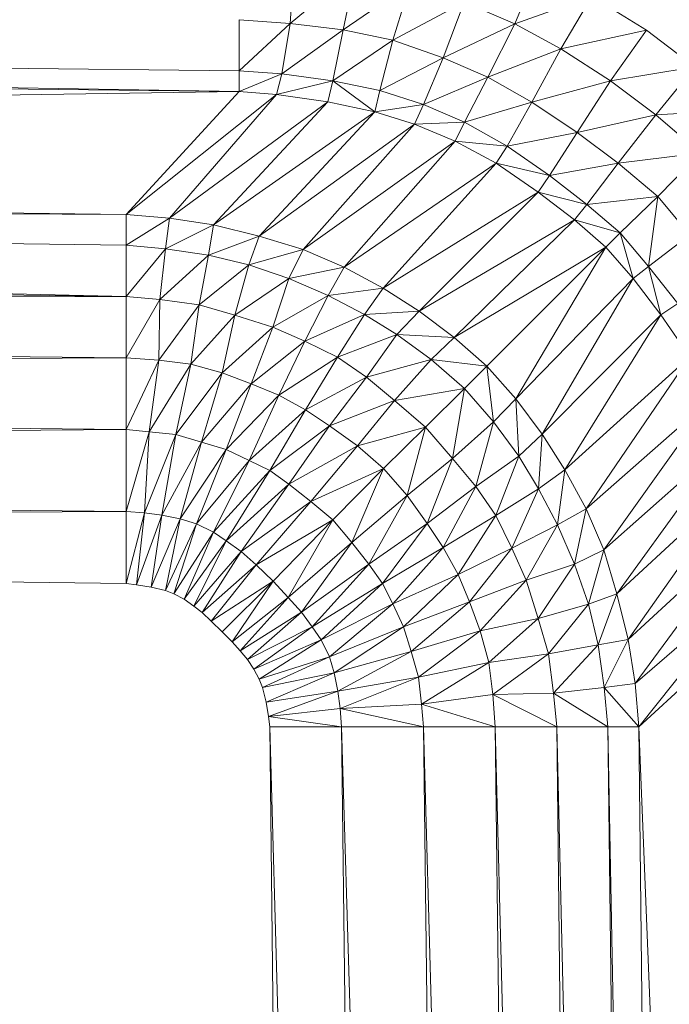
# Model space of a CAD drawing. Header units: metres. Extents: x 391.1 to 427.5, y 12.7 to 28.4.
# Tile 33 of 240: x 408.9935 to 409.0362, y 14.8494 to 14.9142. Entities that reach past the tile are written whole.
import ezdxf

# ---------------------------------------------------------------- set-up
doc = ezdxf.new("R2010")
doc.units = ezdxf.units.M
doc.layers.add('02_MOBILIARIO', color=7, linetype='Continuous', lineweight=18)

# ---------------------------------------------------------------- blocks, each defined once
blk = doc.blocks.new('Family - Plats de dutxa PS-1-153583-01_ENLLUMENAT_PS1')
at = {"layer": '02_MOBILIARIO', "color": 253, "true_color": 0xaaaaaa}
for p, q in [((0.707793, 0.733558), (0.708066, 0.737659)), ((0.708066, 0.737659), (0.707793, 0.733558)), ((0.712103, 0.737112), (0.707793, 0.733558)), ((0.707793, 0.733558), (0.712103, 0.737112)), ((0.711293, 0.733124), (0.712103, 0.737112)), ((0.712103, 0.737112), (0.711293, 0.733124)), ((0.724098, 0.737171), (0.722579, 0.733531)), ((0.722579, 0.733531), (0.724098, 0.737171)), ((0.715712, 0.73618), (0.711293, 0.733124)), ((0.711293, 0.733124), (0.715712, 0.73618)), ((0.714548, 0.732452), (0.715712, 0.73618)), ((0.715712, 0.73618), (0.714548, 0.732452)), ((0.727632, 0.735335), (0.722579, 0.733531)), ((0.722579, 0.733531), (0.727632, 0.735335)), ((0.725607, 0.731878), (0.727632, 0.735335)), ((0.727632, 0.735335), (0.725607, 0.731878)), ((0.731232, 0.733117), (0.727632, 0.735335)), ((0.727632, 0.735335), (0.731232, 0.733117)), ((0.719247, 0.734957), (0.714548, 0.732452)), ((0.714548, 0.732452), (0.719247, 0.734957)), ((0.717854, 0.73129), (0.719247, 0.734957)), ((0.719247, 0.734957), (0.717854, 0.73129)), ((0.719247, 0.734957), (0.722579, 0.733531)), ((0.722579, 0.733531), (0.719247, 0.734957)), ((0.409997, 0.7338), (0.704435, 0.729081)), ((0.704435, 0.729081), (0.409997, 0.7338)), ((0.409997, 0.7338), (0.704435, 0.730429)), ((0.704435, 0.730429), (0.409997, 0.7338)), ((0.704435, 0.7338), (0.704435, 0.730429)), ((0.704435, 0.730429), (0.704435, 0.7338)), ((0.704435, 0.7338), (0.707793, 0.733558)), ((0.707793, 0.733558), (0.704435, 0.7338)), ((0.707793, 0.733558), (0.704435, 0.730429)), ((0.704435, 0.730429), (0.707793, 0.733558)), ((0.707248, 0.730237), (0.707793, 0.733558)), ((0.707793, 0.733558), (0.707248, 0.730237)), ((0.707793, 0.733558), (0.711293, 0.733124)), ((0.711293, 0.733124), (0.707793, 0.733558)), ((0.722579, 0.733531), (0.717854, 0.73129)), ((0.717854, 0.73129), (0.722579, 0.733531)), ((0.722579, 0.733531), (0.72081, 0.730019)), ((0.72081, 0.730019), (0.722579, 0.733531)), ((0.722579, 0.733531), (0.725607, 0.731878)), ((0.725607, 0.731878), (0.722579, 0.733531)), ((0.711293, 0.733124), (0.707248, 0.730237)), ((0.707248, 0.730237), (0.711293, 0.733124)), ((0.710613, 0.729785), (0.711293, 0.733124)), ((0.711293, 0.733124), (0.710613, 0.729785)), ((0.711293, 0.733124), (0.714548, 0.732452)), ((0.714548, 0.732452), (0.711293, 0.733124)), ((0.731232, 0.733117), (0.725607, 0.731878)), ((0.725607, 0.731878), (0.731232, 0.733117)), ((0.728874, 0.729771), (0.731232, 0.733117)), ((0.731232, 0.733117), (0.728874, 0.729771)), ((0.734405, 0.730688), (0.731232, 0.733117)), ((0.731232, 0.733117), (0.734405, 0.730688)), ((0.409997, 0.732452), (0.704435, 0.729081)), ((0.704435, 0.729081), (0.409997, 0.732452)), ((0.714548, 0.732452), (0.710613, 0.729785)), ((0.710613, 0.729785), (0.714548, 0.732452)), ((0.713706, 0.72914), (0.714548, 0.732452)), ((0.714548, 0.732452), (0.713706, 0.72914)), ((0.714548, 0.732452), (0.717854, 0.73129)), ((0.717854, 0.73129), (0.714548, 0.732452)), ((0.717854, 0.73129), (0.713706, 0.72914)), ((0.713706, 0.72914), (0.717854, 0.73129)), ((0.716562, 0.728223), (0.717854, 0.73129)), ((0.717854, 0.73129), (0.716562, 0.728223)), ((0.717854, 0.73129), (0.72081, 0.730019)), ((0.72081, 0.730019), (0.717854, 0.73129)), ((0.725607, 0.731878), (0.72081, 0.730019)), ((0.72081, 0.730019), (0.725607, 0.731878)), ((0.725607, 0.731878), (0.7237, 0.728375)), ((0.7237, 0.728375), (0.725607, 0.731878)), ((0.728874, 0.729771), (0.725607, 0.731878)), ((0.725607, 0.731878), (0.728874, 0.729771)), ((0.734405, 0.730688), (0.728874, 0.729771)), ((0.728874, 0.729771), (0.734405, 0.730688)), ((0.731851, 0.72754), (0.734405, 0.730688)), ((0.734405, 0.730688), (0.731851, 0.72754)), ((0.704435, 0.729081), (0.704435, 0.730429)), ((0.707248, 0.730237), (0.704435, 0.730429)), ((0.704435, 0.729081), (0.704435, 0.730429)), ((0.704435, 0.730429), (0.707248, 0.730237)), ((0.707248, 0.730237), (0.704435, 0.729081)), ((0.704435, 0.729081), (0.707248, 0.730237)), ((0.706908, 0.728879), (0.707248, 0.730237)), ((0.707248, 0.730237), (0.706908, 0.728879)), ((0.710613, 0.729785), (0.707248, 0.730237)), ((0.707248, 0.730237), (0.710613, 0.729785)), ((0.72081, 0.730019), (0.716562, 0.728223)), ((0.716562, 0.728223), (0.72081, 0.730019)), ((0.719267, 0.727059), (0.72081, 0.730019)), ((0.72081, 0.730019), (0.719267, 0.727059)), ((0.72081, 0.730019), (0.7237, 0.728375)), ((0.7237, 0.728375), (0.72081, 0.730019)), ((0.710613, 0.729785), (0.706908, 0.728879)), ((0.706908, 0.728879), (0.710613, 0.729785)), ((0.710613, 0.729785), (0.710273, 0.728393)), ((0.710613, 0.729785), (0.710273, 0.728393)), ((0.713706, 0.72914), (0.710613, 0.729785)), ((0.713367, 0.727748), (0.710613, 0.729785)), ((0.710613, 0.729785), (0.713706, 0.72914)), ((0.710613, 0.729785), (0.713367, 0.727748)), ((0.728874, 0.729771), (0.7237, 0.728375)), ((0.7237, 0.728375), (0.728874, 0.729771)), ((0.726682, 0.726384), (0.728874, 0.729771)), ((0.728874, 0.729771), (0.726682, 0.726384)), ((0.728874, 0.729771), (0.731851, 0.72754)), ((0.731851, 0.72754), (0.728874, 0.729771)), ((0.704435, 0.729081), (0.409997, 0.724362)), ((0.409997, 0.724362), (0.704435, 0.729081)), ((0.704435, 0.729081), (0.697019, 0.720991)), ((0.697019, 0.720991), (0.704435, 0.729081)), ((0.706908, 0.728879), (0.697019, 0.720991)), ((0.697019, 0.720991), (0.706908, 0.728879)), ((0.699866, 0.720754), (0.706908, 0.728879)), ((0.706908, 0.728879), (0.699866, 0.720754)), ((0.704435, 0.729081), (0.706908, 0.728879)), ((0.706908, 0.728879), (0.704435, 0.729081)), ((0.706908, 0.728879), (0.710273, 0.728393)), ((0.710273, 0.728393), (0.706908, 0.728879)), ((0.713367, 0.727748), (0.713706, 0.72914)), ((0.713367, 0.727748), (0.713706, 0.72914)), ((0.716562, 0.728223), (0.713706, 0.72914)), ((0.713706, 0.72914), (0.716562, 0.728223)), ((0.710273, 0.728393), (0.699866, 0.720754)), ((0.699866, 0.720754), (0.710273, 0.728393)), ((0.702759, 0.720304), (0.710273, 0.728393)), ((0.710273, 0.728393), (0.702759, 0.720304)), ((0.710273, 0.728393), (0.713367, 0.727748)), ((0.713367, 0.727748), (0.710273, 0.728393)), ((0.716562, 0.728223), (0.713367, 0.727748)), ((0.713367, 0.727748), (0.716562, 0.728223)), ((0.715984, 0.726933), (0.716562, 0.728223)), ((0.716562, 0.728223), (0.715984, 0.726933)), ((0.719267, 0.727059), (0.716562, 0.728223)), ((0.716562, 0.728223), (0.719267, 0.727059)), ((0.7237, 0.728375), (0.719267, 0.727059)), ((0.719267, 0.727059), (0.7237, 0.728375)), ((0.722075, 0.725476), (0.7237, 0.728375)), ((0.7237, 0.728375), (0.722075, 0.725476)), ((0.7237, 0.728375), (0.726682, 0.726384)), ((0.726682, 0.726384), (0.7237, 0.728375)), ((0.713367, 0.727748), (0.702759, 0.720304)), ((0.702759, 0.720304), (0.713367, 0.727748)), ((0.705764, 0.719553), (0.713367, 0.727748)), ((0.713367, 0.727748), (0.705764, 0.719553)), ((0.713367, 0.727748), (0.715984, 0.726933)), ((0.715984, 0.726933), (0.713367, 0.727748)), ((0.731851, 0.72754), (0.726682, 0.726384)), ((0.726682, 0.726384), (0.731851, 0.72754)), ((0.729379, 0.724362), (0.731851, 0.72754)), ((0.731851, 0.72754), (0.729379, 0.724362)), ((0.737533, 0.727847), (0.731851, 0.72754)), ((0.731851, 0.72754), (0.737533, 0.727847)), ((0.731851, 0.72754), (0.734772, 0.725036)), ((0.734772, 0.725036), (0.731851, 0.72754)), ((0.715984, 0.726933), (0.705764, 0.719553)), ((0.705764, 0.719553), (0.715984, 0.726933)), ((0.708656, 0.71869), (0.715984, 0.726933)), ((0.715984, 0.726933), (0.708656, 0.71869)), ((0.719267, 0.727059), (0.715984, 0.726933)), ((0.715984, 0.726933), (0.719267, 0.727059)), ((0.715984, 0.726933), (0.71865, 0.725804)), ((0.71865, 0.725804), (0.715984, 0.726933)), ((0.71865, 0.725804), (0.719267, 0.727059)), ((0.719267, 0.727059), (0.71865, 0.725804)), ((0.719267, 0.727059), (0.722075, 0.725476)), ((0.722075, 0.725476), (0.719267, 0.727059)), ((0.726682, 0.726384), (0.722075, 0.725476)), ((0.722075, 0.725476), (0.726682, 0.726384)), ((0.724867, 0.723552), (0.726682, 0.726384)), ((0.726682, 0.726384), (0.724867, 0.723552)), ((0.726682, 0.726384), (0.729379, 0.724362)), ((0.729379, 0.724362), (0.726682, 0.726384)), ((0.71865, 0.725804), (0.708656, 0.71869)), ((0.708656, 0.71869), (0.71865, 0.725804)), ((0.711361, 0.717527), (0.71865, 0.725804)), ((0.71865, 0.725804), (0.711361, 0.717527)), ((0.71865, 0.725804), (0.721359, 0.724354)), ((0.722075, 0.725476), (0.71865, 0.725804)), ((0.721359, 0.724354), (0.71865, 0.725804)), ((0.71865, 0.725804), (0.722075, 0.725476)), ((0.721359, 0.724354), (0.722075, 0.725476)), ((0.722075, 0.725476), (0.721359, 0.724354)), ((0.722075, 0.725476), (0.724867, 0.723552)), ((0.724867, 0.723552), (0.722075, 0.725476)), ((0.734772, 0.725036), (0.729379, 0.724362)), ((0.729379, 0.724362), (0.734772, 0.725036)), ((0.734772, 0.725036), (0.731985, 0.722169)), ((0.731985, 0.722169), (0.734772, 0.725036)), ((0.409997, 0.724362), (0.697019, 0.720991)), ((0.697019, 0.720991), (0.409997, 0.724362)), ((0.721359, 0.724354), (0.711361, 0.717527)), ((0.711361, 0.717527), (0.721359, 0.724354)), ((0.713916, 0.716138), (0.721359, 0.724354)), ((0.721359, 0.724354), (0.713916, 0.716138)), ((0.721359, 0.724354), (0.724113, 0.72245)), ((0.724867, 0.723552), (0.721359, 0.724354)), ((0.724113, 0.72245), (0.721359, 0.724354)), ((0.721359, 0.724354), (0.724867, 0.723552)), ((0.729379, 0.724362), (0.724867, 0.723552)), ((0.724867, 0.723552), (0.729379, 0.724362)), ((0.729379, 0.724362), (0.727305, 0.721639)), ((0.727305, 0.721639), (0.729379, 0.724362)), ((0.731985, 0.722169), (0.729379, 0.724362)), ((0.729379, 0.724362), (0.731985, 0.722169)), ((0.724867, 0.723552), (0.724113, 0.72245)), ((0.724113, 0.72245), (0.724867, 0.723552)), ((0.727305, 0.721639), (0.724867, 0.723552)), ((0.724867, 0.723552), (0.727305, 0.721639)), ((0.409997, 0.722339), (0.697019, 0.715598)), ((0.697019, 0.715598), (0.409997, 0.722339)), ((0.409997, 0.722339), (0.697019, 0.718969)), ((0.697019, 0.720991), (0.409997, 0.722339)), ((0.697019, 0.718969), (0.409997, 0.722339)), ((0.409997, 0.722339), (0.697019, 0.720991)), ((0.724113, 0.72245), (0.713916, 0.716138)), ((0.713916, 0.716138), (0.724113, 0.72245)), ((0.716282, 0.714637), (0.724113, 0.72245)), ((0.724113, 0.72245), (0.716282, 0.714637)), ((0.724113, 0.72245), (0.726512, 0.720634)), ((0.727305, 0.721639), (0.724113, 0.72245)), ((0.726512, 0.720634), (0.724113, 0.72245)), ((0.724113, 0.72245), (0.727305, 0.721639)), ((0.726512, 0.720634), (0.727305, 0.721639)), ((0.727305, 0.721639), (0.726512, 0.720634)), ((0.731985, 0.722169), (0.727305, 0.721639)), ((0.727305, 0.721639), (0.731985, 0.722169)), ((0.729514, 0.719778), (0.727305, 0.721639)), ((0.727305, 0.721639), (0.729514, 0.719778)), ((0.729514, 0.719778), (0.731985, 0.722169)), ((0.731985, 0.722169), (0.729514, 0.719778)), ((0.731375, 0.717569), (0.731985, 0.722169)), ((0.731985, 0.722169), (0.731375, 0.717569)), ((0.734098, 0.719643), (0.731985, 0.722169)), ((0.731985, 0.722169), (0.734098, 0.719643)), ((0.697019, 0.720991), (0.697019, 0.718969)), ((0.699866, 0.720754), (0.697019, 0.720991)), ((0.697019, 0.718969), (0.697019, 0.720991)), ((0.697019, 0.720991), (0.699866, 0.720754)), ((0.699866, 0.720754), (0.697019, 0.718969)), ((0.697019, 0.718969), (0.699866, 0.720754)), ((0.699603, 0.718728), (0.699866, 0.720754)), ((0.699866, 0.720754), (0.699603, 0.718728)), ((0.702759, 0.720304), (0.699603, 0.718728)), ((0.699603, 0.718728), (0.702759, 0.720304)), ((0.702759, 0.720304), (0.699866, 0.720754)), ((0.699866, 0.720754), (0.702759, 0.720304)), ((0.702421, 0.718315), (0.702759, 0.720304)), ((0.702759, 0.720304), (0.702421, 0.718315)), ((0.705764, 0.719553), (0.702759, 0.720304)), ((0.702759, 0.720304), (0.705764, 0.719553)), ((0.726512, 0.720634), (0.716282, 0.714637)), ((0.716282, 0.714637), (0.726512, 0.720634)), ((0.718593, 0.712901), (0.726512, 0.720634)), ((0.726512, 0.720634), (0.718593, 0.712901)), ((0.726512, 0.720634), (0.72857, 0.718834)), ((0.729514, 0.719778), (0.726512, 0.720634)), ((0.72857, 0.718834), (0.726512, 0.720634)), ((0.726512, 0.720634), (0.729514, 0.719778)), ((0.72857, 0.718834), (0.729514, 0.719778)), ((0.729514, 0.719778), (0.72857, 0.718834)), ((0.731375, 0.717569), (0.729514, 0.719778)), ((0.73037, 0.716775), (0.729514, 0.719778)), ((0.729514, 0.719778), (0.731375, 0.717569)), ((0.729514, 0.719778), (0.73037, 0.716775)), ((0.731375, 0.717569), (0.734098, 0.719643)), ((0.734098, 0.719643), (0.731375, 0.717569)), ((0.409997, 0.718969), (0.697019, 0.715598)), ((0.697019, 0.715598), (0.409997, 0.718969)), ((0.697019, 0.715598), (0.697019, 0.718969)), ((0.699603, 0.718728), (0.697019, 0.718969)), ((0.697019, 0.715598), (0.697019, 0.718969)), ((0.697019, 0.718969), (0.699603, 0.718728)), ((0.705764, 0.719553), (0.702421, 0.718315)), ((0.702421, 0.718315), (0.705764, 0.719553)), ((0.705088, 0.717677), (0.705764, 0.719553)), ((0.705764, 0.719553), (0.705088, 0.717677)), ((0.708656, 0.71869), (0.705764, 0.719553)), ((0.705764, 0.719553), (0.708656, 0.71869)), ((0.699603, 0.718728), (0.697019, 0.715598)), ((0.697019, 0.715598), (0.699603, 0.718728)), ((0.699227, 0.715387), (0.699603, 0.718728)), ((0.699603, 0.718728), (0.699227, 0.715387)), ((0.702421, 0.718315), (0.699227, 0.715387)), ((0.699227, 0.715387), (0.702421, 0.718315)), ((0.702421, 0.718315), (0.699603, 0.718728)), ((0.699603, 0.718728), (0.702421, 0.718315)), ((0.70182, 0.71505), (0.702421, 0.718315)), ((0.702421, 0.718315), (0.70182, 0.71505)), ((0.705088, 0.717677), (0.702421, 0.718315)), ((0.702421, 0.718315), (0.705088, 0.717677)), ((0.708656, 0.71869), (0.705088, 0.717677)), ((0.705088, 0.717677), (0.708656, 0.71869)), ((0.707717, 0.716776), (0.708656, 0.71869)), ((0.708656, 0.71869), (0.707717, 0.716776)), ((0.711361, 0.717527), (0.708656, 0.71869)), ((0.708656, 0.71869), (0.711361, 0.717527)), ((0.72857, 0.718834), (0.718593, 0.712901)), ((0.718593, 0.712901), (0.72857, 0.718834)), ((0.720739, 0.711018), (0.72857, 0.718834)), ((0.72857, 0.718834), (0.720739, 0.711018)), ((0.722637, 0.708856), (0.72857, 0.718834)), ((0.72857, 0.718834), (0.722637, 0.708856)), ((0.72857, 0.718834), (0.73037, 0.716775)), ((0.73037, 0.716775), (0.72857, 0.718834)), ((0.705088, 0.717677), (0.70182, 0.71505)), ((0.70182, 0.71505), (0.705088, 0.717677)), ((0.705088, 0.717677), (0.704152, 0.71437)), ((0.704152, 0.71437), (0.705088, 0.717677)), ((0.707717, 0.716776), (0.705088, 0.717677)), ((0.705088, 0.717677), (0.707717, 0.716776)), ((0.711361, 0.717527), (0.707717, 0.716776)), ((0.707717, 0.716776), (0.711361, 0.717527)), ((0.710309, 0.71565), (0.711361, 0.717527)), ((0.711361, 0.717527), (0.710309, 0.71565)), ((0.713916, 0.716138), (0.711361, 0.717527)), ((0.711361, 0.717527), (0.713916, 0.716138)), ((0.731375, 0.717569), (0.73037, 0.716775)), ((0.73037, 0.716775), (0.731375, 0.717569)), ((0.733289, 0.715131), (0.731375, 0.717569)), ((0.732187, 0.714376), (0.731375, 0.717569)), ((0.731375, 0.717569), (0.733289, 0.715131)), ((0.731375, 0.717569), (0.732187, 0.714376)), ((0.707717, 0.716776), (0.704152, 0.71437)), ((0.704152, 0.71437), (0.707717, 0.716776)), ((0.706669, 0.713582), (0.707717, 0.716776)), ((0.707717, 0.716776), (0.706669, 0.713582)), ((0.710309, 0.71565), (0.707717, 0.716776)), ((0.707717, 0.716776), (0.710309, 0.71565)), ((0.73037, 0.716775), (0.722637, 0.708856)), ((0.722637, 0.708856), (0.73037, 0.716775)), ((0.724373, 0.706546), (0.73037, 0.716775)), ((0.73037, 0.716775), (0.724373, 0.706546)), ((0.73037, 0.716775), (0.732187, 0.714376)), ((0.732187, 0.714376), (0.73037, 0.716775)), ((0.713916, 0.716138), (0.710309, 0.71565)), ((0.710309, 0.71565), (0.713916, 0.716138)), ((0.71268, 0.714408), (0.713916, 0.716138)), ((0.713916, 0.716138), (0.71268, 0.714408)), ((0.716282, 0.714637), (0.713916, 0.716138)), ((0.713916, 0.716138), (0.716282, 0.714637)), ((0.697019, 0.715598), (0.409997, 0.714444)), ((0.409997, 0.714444), (0.697019, 0.715598)), ((0.697019, 0.715598), (0.697019, 0.711553)), ((0.699227, 0.715387), (0.697019, 0.715598)), ((0.697019, 0.711553), (0.697019, 0.715598)), ((0.697019, 0.715598), (0.699227, 0.715387)), ((0.699227, 0.715387), (0.697019, 0.711553)), ((0.697019, 0.711553), (0.699227, 0.715387)), ((0.699156, 0.711395), (0.699227, 0.715387)), ((0.699227, 0.715387), (0.699156, 0.711395)), ((0.70182, 0.71505), (0.699156, 0.711395)), ((0.699156, 0.711395), (0.70182, 0.71505)), ((0.70182, 0.71505), (0.699227, 0.715387)), ((0.699227, 0.715387), (0.70182, 0.71505)), ((0.70126, 0.711132), (0.70182, 0.71505)), ((0.70182, 0.71505), (0.70126, 0.711132)), ((0.70182, 0.71505), (0.704152, 0.71437)), ((0.704152, 0.71437), (0.70182, 0.71505)), ((0.710309, 0.71565), (0.706669, 0.713582)), ((0.706669, 0.713582), (0.710309, 0.71565)), ((0.708773, 0.712644), (0.710309, 0.71565)), ((0.710309, 0.71565), (0.708773, 0.712644)), ((0.71268, 0.714408), (0.710309, 0.71565)), ((0.710309, 0.71565), (0.71268, 0.714408)), ((0.732187, 0.714376), (0.733289, 0.715131)), ((0.733289, 0.715131), (0.732187, 0.714376)), ((0.409997, 0.714444), (0.697019, 0.711553)), ((0.697019, 0.711553), (0.409997, 0.714444)), ((0.71268, 0.714408), (0.708773, 0.712644)), ((0.708773, 0.712644), (0.71268, 0.714408)), ((0.710914, 0.711593), (0.71268, 0.714408)), ((0.71268, 0.714408), (0.710914, 0.711593)), ((0.716282, 0.714637), (0.71268, 0.714408)), ((0.71268, 0.714408), (0.716282, 0.714637)), ((0.714821, 0.713095), (0.71268, 0.714408)), ((0.71268, 0.714408), (0.714821, 0.713095)), ((0.714821, 0.713095), (0.716282, 0.714637)), ((0.716282, 0.714637), (0.714821, 0.713095)), ((0.718593, 0.712901), (0.716282, 0.714637)), ((0.716282, 0.714637), (0.718593, 0.712901)), ((0.704152, 0.71437), (0.70126, 0.711132)), ((0.70126, 0.711132), (0.704152, 0.71437)), ((0.703326, 0.710569), (0.704152, 0.71437)), ((0.704152, 0.71437), (0.703326, 0.710569)), ((0.704152, 0.71437), (0.706669, 0.713582)), ((0.706669, 0.713582), (0.704152, 0.71437)), ((0.732187, 0.714376), (0.724373, 0.706546)), ((0.724373, 0.706546), (0.732187, 0.714376)), ((0.725874, 0.704179), (0.732187, 0.714376)), ((0.732187, 0.714376), (0.725874, 0.704179)), ((0.732187, 0.714376), (0.734091, 0.711623)), ((0.734091, 0.711623), (0.732187, 0.714376)), ((0.706669, 0.713582), (0.703326, 0.710569)), ((0.703326, 0.710569), (0.706669, 0.713582)), ((0.706669, 0.713582), (0.705242, 0.709856)), ((0.705242, 0.709856), (0.706669, 0.713582)), ((0.708773, 0.712644), (0.706669, 0.713582)), ((0.706669, 0.713582), (0.708773, 0.712644)), ((0.708773, 0.712644), (0.705242, 0.709856)), ((0.705242, 0.709856), (0.708773, 0.712644)), ((0.707045, 0.709105), (0.708773, 0.712644)), ((0.708773, 0.712644), (0.707045, 0.709105)), ((0.710914, 0.711593), (0.708773, 0.712644)), ((0.708773, 0.712644), (0.710914, 0.711593)), ((0.714821, 0.713095), (0.710914, 0.711593)), ((0.710914, 0.711593), (0.714821, 0.713095)), ((0.71283, 0.71028), (0.714821, 0.713095)), ((0.714821, 0.713095), (0.71283, 0.71028)), ((0.718593, 0.712901), (0.714821, 0.713095)), ((0.717075, 0.711443), (0.714821, 0.713095)), ((0.714821, 0.713095), (0.718593, 0.712901)), ((0.714821, 0.713095), (0.717075, 0.711443)), ((0.717075, 0.711443), (0.718593, 0.712901)), ((0.718593, 0.712901), (0.717075, 0.711443)), ((0.720739, 0.711018), (0.718593, 0.712901)), ((0.718593, 0.712901), (0.720739, 0.711018)), ((0.697019, 0.711553), (0.409997, 0.710205)), ((0.409997, 0.710205), (0.697019, 0.711553)), ((0.697019, 0.711553), (0.697019, 0.706834)), ((0.697019, 0.706834), (0.697019, 0.711553)), ((0.697019, 0.711553), (0.699156, 0.711395)), ((0.699156, 0.711395), (0.697019, 0.711553)), ((0.699156, 0.711395), (0.697019, 0.706834)), ((0.697019, 0.706834), (0.699156, 0.711395)), ((0.698518, 0.706692), (0.699156, 0.711395)), ((0.699156, 0.711395), (0.698518, 0.706692)), ((0.699156, 0.711395), (0.70126, 0.711132)), ((0.70126, 0.711132), (0.699156, 0.711395)), ((0.710914, 0.711593), (0.707045, 0.709105)), ((0.707045, 0.709105), (0.710914, 0.711593)), ((0.70881, 0.70813), (0.710914, 0.711593)), ((0.710914, 0.711593), (0.70881, 0.70813)), ((0.71283, 0.71028), (0.710914, 0.711593)), ((0.710914, 0.711593), (0.71283, 0.71028)), ((0.717075, 0.711443), (0.71283, 0.71028)), ((0.71283, 0.71028), (0.717075, 0.711443)), ((0.714671, 0.708741), (0.717075, 0.711443)), ((0.717075, 0.711443), (0.714671, 0.708741)), ((0.720739, 0.711018), (0.717075, 0.711443)), ((0.719267, 0.70953), (0.717075, 0.711443)), ((0.717075, 0.711443), (0.720739, 0.711018)), ((0.717075, 0.711443), (0.719267, 0.70953)), ((0.734091, 0.711623), (0.725874, 0.704179)), ((0.725874, 0.704179), (0.734091, 0.711623)), ((0.727263, 0.701625), (0.734091, 0.711623)), ((0.734091, 0.711623), (0.727263, 0.701625)), ((0.70126, 0.711132), (0.698518, 0.706692)), ((0.698518, 0.706692), (0.70126, 0.711132)), ((0.700283, 0.706505), (0.70126, 0.711132)), ((0.70126, 0.711132), (0.700283, 0.706505)), ((0.703326, 0.710569), (0.700283, 0.706505)), ((0.700283, 0.706505), (0.703326, 0.710569)), ((0.70126, 0.711132), (0.703326, 0.710569)), ((0.703326, 0.710569), (0.70126, 0.711132)), ((0.701974, 0.706017), (0.703326, 0.710569)), ((0.703326, 0.710569), (0.701974, 0.706017)), ((0.703326, 0.710569), (0.705242, 0.709856)), ((0.705242, 0.709856), (0.703326, 0.710569)), ((0.719267, 0.70953), (0.720739, 0.711018)), ((0.720739, 0.711018), (0.719267, 0.70953)), ((0.722637, 0.708856), (0.720739, 0.711018)), ((0.72118, 0.707339), (0.720739, 0.711018)), ((0.720739, 0.711018), (0.722637, 0.708856)), ((0.720739, 0.711018), (0.72118, 0.707339)), ((0.409997, 0.710205), (0.697019, 0.706834)), ((0.697019, 0.706834), (0.409997, 0.710205)), ((0.71283, 0.71028), (0.70881, 0.70813)), ((0.70881, 0.70813), (0.71283, 0.71028)), ((0.710388, 0.707079), (0.71283, 0.71028)), ((0.71283, 0.71028), (0.710388, 0.707079)), ((0.714671, 0.708741), (0.71283, 0.71028)), ((0.71283, 0.71028), (0.714671, 0.708741)), ((0.705242, 0.709856), (0.701974, 0.706017)), ((0.701974, 0.706017), (0.705242, 0.709856)), ((0.703589, 0.705529), (0.705242, 0.709856)), ((0.705242, 0.709856), (0.703589, 0.705529)), ((0.705242, 0.709856), (0.707045, 0.709105)), ((0.707045, 0.709105), (0.705242, 0.709856)), ((0.719267, 0.70953), (0.714671, 0.708741)), ((0.714671, 0.708741), (0.719267, 0.70953)), ((0.716697, 0.707003), (0.719267, 0.70953)), ((0.719267, 0.70953), (0.716697, 0.707003)), ((0.718477, 0.704934), (0.719267, 0.70953)), ((0.719267, 0.70953), (0.718477, 0.704934)), ((0.72118, 0.707339), (0.719267, 0.70953)), ((0.719267, 0.70953), (0.72118, 0.707339)), ((0.707045, 0.709105), (0.703589, 0.705529)), ((0.703589, 0.705529), (0.707045, 0.709105)), ((0.705109, 0.704811), (0.707045, 0.709105)), ((0.707045, 0.709105), (0.705109, 0.704811)), ((0.707045, 0.709105), (0.70881, 0.70813)), ((0.70881, 0.70813), (0.707045, 0.709105)), ((0.714671, 0.708741), (0.710388, 0.707079)), ((0.710388, 0.707079), (0.714671, 0.708741)), ((0.714671, 0.708741), (0.712229, 0.705765)), ((0.712229, 0.705765), (0.714671, 0.708741)), ((0.716697, 0.707003), (0.714671, 0.708741)), ((0.714671, 0.708741), (0.716697, 0.707003)), ((0.722637, 0.708856), (0.72118, 0.707339)), ((0.72118, 0.707339), (0.722637, 0.708856)), ((0.724373, 0.706546), (0.722637, 0.708856)), ((0.722831, 0.705085), (0.722637, 0.708856)), ((0.722637, 0.708856), (0.724373, 0.706546)), ((0.722637, 0.708856), (0.722831, 0.705085)), ((0.73554, 0.708914), (0.727263, 0.701625)), ((0.727263, 0.701625), (0.73554, 0.708914)), ((0.728426, 0.69892), (0.73554, 0.708914)), ((0.73554, 0.708914), (0.728426, 0.69892)), ((0.70881, 0.70813), (0.705109, 0.704811)), ((0.705109, 0.704811), (0.70881, 0.70813)), ((0.706458, 0.704137), (0.70881, 0.70813)), ((0.70881, 0.70813), (0.706458, 0.704137)), ((0.70881, 0.70813), (0.710388, 0.707079)), ((0.710388, 0.707079), (0.70881, 0.70813)), ((0.72118, 0.707339), (0.718477, 0.704934)), ((0.718477, 0.704934), (0.72118, 0.707339)), ((0.720016, 0.703094), (0.72118, 0.707339)), ((0.72118, 0.707339), (0.720016, 0.703094)), ((0.722831, 0.705085), (0.72118, 0.707339)), ((0.72118, 0.707339), (0.722831, 0.705085)), ((0.697019, 0.706834), (0.409997, 0.704811)), ((0.409997, 0.704811), (0.697019, 0.706834)), ((0.697019, 0.706834), (0.697019, 0.701441)), ((0.698518, 0.706692), (0.697019, 0.706834)), ((0.697019, 0.701441), (0.697019, 0.706834)), ((0.697019, 0.706834), (0.698518, 0.706692)), ((0.698518, 0.706692), (0.697019, 0.701441)), ((0.697019, 0.701441), (0.698518, 0.706692)), ((0.698217, 0.701357), (0.698518, 0.706692)), ((0.698518, 0.706692), (0.698217, 0.701357)), ((0.700283, 0.706505), (0.698518, 0.706692)), ((0.698518, 0.706692), (0.700283, 0.706505)), ((0.710388, 0.707079), (0.706458, 0.704137)), ((0.706458, 0.704137), (0.710388, 0.707079)), ((0.707721, 0.70324), (0.710388, 0.707079)), ((0.710388, 0.707079), (0.707721, 0.70324)), ((0.710388, 0.707079), (0.712229, 0.705765)), ((0.712229, 0.705765), (0.710388, 0.707079)), ((0.716697, 0.707003), (0.712229, 0.705765)), ((0.712229, 0.705765), (0.716697, 0.707003)), ((0.713941, 0.704275), (0.716697, 0.707003)), ((0.716697, 0.707003), (0.713941, 0.704275)), ((0.715502, 0.702493), (0.716697, 0.707003)), ((0.716697, 0.707003), (0.715502, 0.702493)), ((0.718477, 0.704934), (0.716697, 0.707003)), ((0.716697, 0.707003), (0.718477, 0.704934)), ((0.700283, 0.706505), (0.698217, 0.701357)), ((0.698217, 0.701357), (0.700283, 0.706505)), ((0.699367, 0.701205), (0.700283, 0.706505)), ((0.700283, 0.706505), (0.699367, 0.701205)), ((0.701974, 0.706017), (0.699367, 0.701205)), ((0.699367, 0.701205), (0.701974, 0.706017)), ((0.701974, 0.706017), (0.700283, 0.706505)), ((0.700283, 0.706505), (0.701974, 0.706017)), ((0.700561, 0.700966), (0.701974, 0.706017)), ((0.701974, 0.706017), (0.700561, 0.700966)), ((0.703589, 0.705529), (0.701974, 0.706017)), ((0.701974, 0.706017), (0.703589, 0.705529)), ((0.724373, 0.706546), (0.722831, 0.705085)), ((0.722831, 0.705085), (0.724373, 0.706546)), ((0.724144, 0.702943), (0.724373, 0.706546)), ((0.724373, 0.706546), (0.724144, 0.702943)), ((0.725874, 0.704179), (0.724373, 0.706546)), ((0.724373, 0.706546), (0.725874, 0.704179)), ((0.736669, 0.706248), (0.728426, 0.69892)), ((0.728426, 0.69892), (0.736669, 0.706248)), ((0.729289, 0.696028), (0.736669, 0.706248)), ((0.736669, 0.706248), (0.729289, 0.696028)), ((0.703589, 0.705529), (0.700561, 0.700966)), ((0.700561, 0.700966), (0.703589, 0.705529)), ((0.701635, 0.700646), (0.703589, 0.705529)), ((0.703589, 0.705529), (0.701635, 0.700646)), ((0.705109, 0.704811), (0.703589, 0.705529)), ((0.703589, 0.705529), (0.705109, 0.704811)), ((0.712229, 0.705765), (0.707721, 0.70324)), ((0.707721, 0.70324), (0.712229, 0.705765)), ((0.709154, 0.702115), (0.712229, 0.705765)), ((0.712229, 0.705765), (0.709154, 0.702115)), ((0.712229, 0.705765), (0.713941, 0.704275)), ((0.713941, 0.704275), (0.712229, 0.705765)), ((0.409997, 0.704811), (0.697019, 0.701441)), ((0.697019, 0.701441), (0.409997, 0.704811)), ((0.705109, 0.704811), (0.701635, 0.700646)), ((0.701635, 0.700646), (0.705109, 0.704811)), ((0.702753, 0.700099), (0.705109, 0.704811)), ((0.705109, 0.704811), (0.702753, 0.700099)), ((0.706458, 0.704137), (0.705109, 0.704811)), ((0.705109, 0.704811), (0.706458, 0.704137)), ((0.715502, 0.702493), (0.718477, 0.704934)), ((0.718477, 0.704934), (0.715502, 0.702493)), ((0.716815, 0.700652), (0.718477, 0.704934)), ((0.718477, 0.704934), (0.716815, 0.700652)), ((0.720016, 0.703094), (0.718477, 0.704934)), ((0.718477, 0.704934), (0.720016, 0.703094)), ((0.722831, 0.705085), (0.720016, 0.703094)), ((0.720016, 0.703094), (0.722831, 0.705085)), ((0.72133, 0.701178), (0.722831, 0.705085)), ((0.722831, 0.705085), (0.72133, 0.701178)), ((0.724144, 0.702943), (0.722831, 0.705085)), ((0.722831, 0.705085), (0.724144, 0.702943)), ((0.706458, 0.704137), (0.702753, 0.700099)), ((0.702753, 0.700099), (0.706458, 0.704137)), ((0.703589, 0.699521), (0.706458, 0.704137)), ((0.706458, 0.704137), (0.703589, 0.699521)), ((0.707721, 0.70324), (0.706458, 0.704137)), ((0.706458, 0.704137), (0.707721, 0.70324)), ((0.713941, 0.704275), (0.709154, 0.702115)), ((0.709154, 0.702115), (0.713941, 0.704275)), ((0.710604, 0.700904), (0.713941, 0.704275)), ((0.713941, 0.704275), (0.710604, 0.700904)), ((0.711851, 0.699418), (0.713941, 0.704275)), ((0.713941, 0.704275), (0.711851, 0.699418)), ((0.713941, 0.704275), (0.715502, 0.702493)), ((0.715502, 0.702493), (0.713941, 0.704275)), ((0.725874, 0.704179), (0.724144, 0.702943)), ((0.724144, 0.702943), (0.725874, 0.704179)), ((0.725386, 0.700573), (0.725874, 0.704179)), ((0.725874, 0.704179), (0.725386, 0.700573)), ((0.727263, 0.701625), (0.725874, 0.704179)), ((0.725874, 0.704179), (0.727263, 0.701625)), ((0.737484, 0.70363), (0.729289, 0.696028)), ((0.729289, 0.696028), (0.737484, 0.70363)), ((0.73004, 0.693022), (0.737484, 0.70363)), ((0.737484, 0.70363), (0.73004, 0.693022)), ((0.707721, 0.70324), (0.703589, 0.699521)), ((0.703589, 0.699521), (0.707721, 0.70324)), ((0.707721, 0.70324), (0.704566, 0.698808)), ((0.704566, 0.698808), (0.707721, 0.70324)), ((0.709154, 0.702115), (0.707721, 0.70324)), ((0.707721, 0.70324), (0.709154, 0.702115)), ((0.720016, 0.703094), (0.716815, 0.700652)), ((0.716815, 0.700652), (0.720016, 0.703094)), ((0.717866, 0.699074), (0.720016, 0.703094)), ((0.720016, 0.703094), (0.717866, 0.699074)), ((0.72133, 0.701178), (0.720016, 0.703094)), ((0.720016, 0.703094), (0.72133, 0.701178)), ((0.724144, 0.702943), (0.72133, 0.701178)), ((0.72133, 0.701178), (0.724144, 0.702943)), ((0.72238, 0.699037), (0.724144, 0.702943)), ((0.724144, 0.702943), (0.72238, 0.699037)), ((0.725386, 0.700573), (0.724144, 0.702943)), ((0.724144, 0.702943), (0.725386, 0.700573)), ((0.709154, 0.702115), (0.704566, 0.698808)), ((0.704566, 0.698808), (0.709154, 0.702115)), ((0.705572, 0.697934), (0.709154, 0.702115)), ((0.709154, 0.702115), (0.705572, 0.697934)), ((0.710604, 0.700904), (0.709154, 0.702115)), ((0.709154, 0.702115), (0.710604, 0.700904)), ((0.715502, 0.702493), (0.711851, 0.699418)), ((0.711851, 0.699418), (0.715502, 0.702493)), ((0.712976, 0.697985), (0.715502, 0.702493)), ((0.715502, 0.702493), (0.712976, 0.697985)), ((0.715502, 0.702493), (0.716815, 0.700652)), ((0.716815, 0.700652), (0.715502, 0.702493)), ((0.727263, 0.701625), (0.725386, 0.700573)), ((0.725386, 0.700573), (0.727263, 0.701625)), ((0.726512, 0.697981), (0.727263, 0.701625)), ((0.727263, 0.701625), (0.726512, 0.697981)), ((0.728426, 0.69892), (0.727263, 0.701625)), ((0.727263, 0.701625), (0.728426, 0.69892)), ((0.697019, 0.701441), (0.409997, 0.700092)), ((0.409997, 0.700092), (0.697019, 0.701441)), ((0.697019, 0.701441), (0.697019, 0.696721)), ((0.698217, 0.701357), (0.697019, 0.701441)), ((0.697019, 0.696721), (0.697019, 0.701441)), ((0.697019, 0.701441), (0.698217, 0.701357)), ((0.698217, 0.701357), (0.697019, 0.696721)), ((0.697019, 0.696721), (0.698217, 0.701357)), ((0.697697, 0.696631), (0.698217, 0.701357)), ((0.698217, 0.701357), (0.697697, 0.696631)), ((0.699367, 0.701205), (0.697697, 0.696631)), ((0.697697, 0.696631), (0.699367, 0.701205)), ((0.699367, 0.701205), (0.698217, 0.701357)), ((0.698217, 0.701357), (0.699367, 0.701205)), ((0.698651, 0.696479), (0.699367, 0.701205)), ((0.699367, 0.701205), (0.698651, 0.696479)), ((0.700561, 0.700966), (0.698651, 0.696479)), ((0.698651, 0.696479), (0.700561, 0.700966)), ((0.700561, 0.700966), (0.699367, 0.701205)), ((0.699367, 0.701205), (0.700561, 0.700966)), ((0.699606, 0.696241), (0.700561, 0.700966)), ((0.700561, 0.700966), (0.699606, 0.696241)), ((0.701635, 0.700646), (0.700561, 0.700966)), ((0.700561, 0.700966), (0.701635, 0.700646)), ((0.710604, 0.700904), (0.705572, 0.697934)), ((0.705572, 0.697934), (0.710604, 0.700904)), ((0.710604, 0.700904), (0.706672, 0.696868)), ((0.706672, 0.696868), (0.710604, 0.700904)), ((0.707666, 0.695784), (0.710604, 0.700904)), ((0.710604, 0.700904), (0.707666, 0.695784)), ((0.711851, 0.699418), (0.710604, 0.700904)), ((0.710604, 0.700904), (0.711851, 0.699418)), ((0.72133, 0.701178), (0.717866, 0.699074)), ((0.717866, 0.699074), (0.72133, 0.701178)), ((0.718842, 0.697309), (0.72133, 0.701178)), ((0.72133, 0.701178), (0.718842, 0.697309)), ((0.72238, 0.699037), (0.72133, 0.701178)), ((0.72133, 0.701178), (0.72238, 0.699037)), ((0.701635, 0.700646), (0.699606, 0.696241)), ((0.699606, 0.696241), (0.701635, 0.700646)), ((0.700149, 0.696024), (0.701635, 0.700646)), ((0.701635, 0.700646), (0.700149, 0.696024)), ((0.702753, 0.700099), (0.701635, 0.700646)), ((0.701635, 0.700646), (0.702753, 0.700099)), ((0.716815, 0.700652), (0.712976, 0.697985)), ((0.712976, 0.697985), (0.716815, 0.700652)), ((0.713873, 0.696721), (0.716815, 0.700652)), ((0.716815, 0.700652), (0.713873, 0.696721)), ((0.716815, 0.700652), (0.717866, 0.699074)), ((0.717866, 0.699074), (0.716815, 0.700652)), ((0.725386, 0.700573), (0.72238, 0.699037)), ((0.72238, 0.699037), (0.725386, 0.700573)), ((0.723319, 0.696933), (0.725386, 0.700573)), ((0.725386, 0.700573), (0.723319, 0.696933)), ((0.726512, 0.697981), (0.725386, 0.700573)), ((0.725386, 0.700573), (0.726512, 0.697981)), ((0.738129, 0.700537), (0.73004, 0.693022)), ((0.73004, 0.693022), (0.738129, 0.700537)), ((0.73049, 0.69013), (0.738129, 0.700537)), ((0.738129, 0.700537), (0.73049, 0.69013)), ((0.697019, 0.696721), (0.409997, 0.700092)), ((0.697019, 0.696721), (0.409997, 0.700092)), ((0.702753, 0.700099), (0.700149, 0.696024)), ((0.700149, 0.696024), (0.702753, 0.700099)), ((0.700821, 0.695677), (0.702753, 0.700099)), ((0.702753, 0.700099), (0.700821, 0.695677)), ((0.703589, 0.699521), (0.700821, 0.695677)), ((0.700821, 0.695677), (0.703589, 0.699521)), ((0.701473, 0.69522), (0.703589, 0.699521)), ((0.703589, 0.699521), (0.701473, 0.69522)), ((0.703589, 0.699521), (0.702753, 0.700099)), ((0.702753, 0.700099), (0.703589, 0.699521)), ((0.703589, 0.699521), (0.704566, 0.698808)), ((0.704566, 0.698808), (0.703589, 0.699521)), ((0.711851, 0.699418), (0.707666, 0.695784)), ((0.707666, 0.695784), (0.711851, 0.699418)), ((0.708544, 0.694829), (0.711851, 0.699418)), ((0.711851, 0.699418), (0.708544, 0.694829)), ((0.712976, 0.697985), (0.711851, 0.699418)), ((0.711851, 0.699418), (0.712976, 0.697985)), ((0.717866, 0.699074), (0.713873, 0.696721)), ((0.713873, 0.696721), (0.717866, 0.699074)), ((0.714548, 0.695373), (0.717866, 0.699074)), ((0.717866, 0.699074), (0.714548, 0.695373)), ((0.717866, 0.699074), (0.718842, 0.697309)), ((0.718842, 0.697309), (0.717866, 0.699074)), ((0.72238, 0.699037), (0.718842, 0.697309)), ((0.718842, 0.697309), (0.72238, 0.699037)), ((0.719592, 0.695505), (0.72238, 0.699037)), ((0.72238, 0.699037), (0.719592, 0.695505)), ((0.723319, 0.696933), (0.72238, 0.699037)), ((0.72238, 0.699037), (0.723319, 0.696933)), ((0.728426, 0.69892), (0.726512, 0.697981)), ((0.726512, 0.697981), (0.728426, 0.69892)), ((0.727413, 0.695351), (0.728426, 0.69892)), ((0.728426, 0.69892), (0.727413, 0.695351)), ((0.729289, 0.696028), (0.728426, 0.69892)), ((0.728426, 0.69892), (0.729289, 0.696028)), ((0.704566, 0.698808), (0.701473, 0.69522)), ((0.701473, 0.69522), (0.704566, 0.698808)), ((0.702012, 0.694799), (0.704566, 0.698808)), ((0.704566, 0.698808), (0.702012, 0.694799)), ((0.704566, 0.698808), (0.705572, 0.697934)), ((0.705572, 0.697934), (0.704566, 0.698808)), ((0.705572, 0.697934), (0.702012, 0.694799)), ((0.702012, 0.694799), (0.705572, 0.697934)), ((0.702597, 0.694244), (0.705572, 0.697934)), ((0.705572, 0.697934), (0.702597, 0.694244)), ((0.705572, 0.697934), (0.706672, 0.696868)), ((0.706672, 0.696868), (0.705572, 0.697934)), ((0.708544, 0.694829), (0.712976, 0.697985)), ((0.712976, 0.697985), (0.708544, 0.694829)), ((0.709257, 0.693853), (0.712976, 0.697985)), ((0.712976, 0.697985), (0.709257, 0.693853)), ((0.713873, 0.696721), (0.712976, 0.697985)), ((0.712976, 0.697985), (0.713873, 0.696721)), ((0.726512, 0.697981), (0.723319, 0.696933)), ((0.723319, 0.696933), (0.726512, 0.697981)), ((0.724107, 0.694416), (0.726512, 0.697981)), ((0.726512, 0.697981), (0.724107, 0.694416)), ((0.727413, 0.695351), (0.726512, 0.697981)), ((0.726512, 0.697981), (0.727413, 0.695351)), ((0.718842, 0.697309), (0.714548, 0.695373)), ((0.714548, 0.695373), (0.718842, 0.697309)), ((0.715265, 0.693853), (0.718842, 0.697309)), ((0.718842, 0.697309), (0.715265, 0.693853)), ((0.718842, 0.697309), (0.719592, 0.695505)), ((0.719592, 0.695505), (0.718842, 0.697309)), ((0.719592, 0.695505), (0.723319, 0.696933)), ((0.723319, 0.696933), (0.719592, 0.695505)), ((0.720305, 0.69359), (0.723319, 0.696933)), ((0.723319, 0.696933), (0.720305, 0.69359)), ((0.723319, 0.696933), (0.724107, 0.694416)), ((0.724107, 0.694416), (0.723319, 0.696933)), ((0.738615, 0.697171), (0.73049, 0.69013)), ((0.73049, 0.69013), (0.738615, 0.697171)), ((0.730727, 0.687283), (0.738615, 0.697171)), ((0.738615, 0.697171), (0.730727, 0.687283)), ((0.697697, 0.696631), (0.697019, 0.696721)), ((0.697697, 0.696631), (0.697019, 0.696721)), ((0.698651, 0.696479), (0.697697, 0.696631)), ((0.698651, 0.696479), (0.697697, 0.696631)), ((0.699606, 0.696241), (0.698651, 0.696479)), ((0.699606, 0.696241), (0.698651, 0.696479)), ((0.706672, 0.696868), (0.702597, 0.694244)), ((0.702597, 0.694244), (0.706672, 0.696868)), ((0.703332, 0.693539), (0.706672, 0.696868)), ((0.706672, 0.696868), (0.703332, 0.693539)), ((0.703977, 0.692878), (0.706672, 0.696868)), ((0.706672, 0.696868), (0.703977, 0.692878)), ((0.706672, 0.696868), (0.707666, 0.695784)), ((0.707666, 0.695784), (0.706672, 0.696868)), ((0.713873, 0.696721), (0.709257, 0.693853)), ((0.709257, 0.693853), (0.713873, 0.696721)), ((0.709835, 0.693016), (0.713873, 0.696721)), ((0.713873, 0.696721), (0.709835, 0.693016)), ((0.714548, 0.695373), (0.713873, 0.696721)), ((0.713873, 0.696721), (0.714548, 0.695373)), ((0.700149, 0.696024), (0.699606, 0.696241)), ((0.700149, 0.696024), (0.699606, 0.696241)), ((0.700821, 0.695677), (0.700149, 0.696024)), ((0.700821, 0.695677), (0.700149, 0.696024)), ((0.701473, 0.69522), (0.700821, 0.695677)), ((0.701473, 0.69522), (0.700821, 0.695677)), ((0.707666, 0.695784), (0.703977, 0.692878)), ((0.703977, 0.692878), (0.707666, 0.695784)), ((0.704517, 0.692278), (0.707666, 0.695784)), ((0.707666, 0.695784), (0.704517, 0.692278)), ((0.707666, 0.695784), (0.708544, 0.694829)), ((0.708544, 0.694829), (0.707666, 0.695784)), ((0.729289, 0.696028), (0.727413, 0.695351)), ((0.727413, 0.695351), (0.729289, 0.696028)), ((0.728051, 0.692684), (0.729289, 0.696028)), ((0.729289, 0.696028), (0.728051, 0.692684)), ((0.73004, 0.693022), (0.729289, 0.696028)), ((0.729289, 0.696028), (0.73004, 0.693022)), ((0.702012, 0.694799), (0.701473, 0.69522)), ((0.702012, 0.694799), (0.701473, 0.69522)), ((0.714548, 0.695373), (0.709835, 0.693016)), ((0.709835, 0.693016), (0.714548, 0.695373)), ((0.710383, 0.691899), (0.714548, 0.695373)), ((0.714548, 0.695373), (0.710383, 0.691899)), ((0.715265, 0.693853), (0.714548, 0.695373)), ((0.714548, 0.695373), (0.715265, 0.693853)), ((0.719592, 0.695505), (0.715265, 0.693853)), ((0.715265, 0.693853), (0.719592, 0.695505)), ((0.715753, 0.692237), (0.719592, 0.695505)), ((0.719592, 0.695505), (0.715753, 0.692237)), ((0.719592, 0.695505), (0.720305, 0.69359)), ((0.720305, 0.69359), (0.719592, 0.695505)), ((0.724107, 0.694416), (0.727413, 0.695351)), ((0.727413, 0.695351), (0.724107, 0.694416)), ((0.724786, 0.692083), (0.727413, 0.695351)), ((0.727413, 0.695351), (0.724786, 0.692083)), ((0.728051, 0.692684), (0.727413, 0.695351)), ((0.727413, 0.695351), (0.728051, 0.692684)), ((0.702597, 0.694244), (0.702012, 0.694799)), ((0.702597, 0.694244), (0.702012, 0.694799)), ((0.708544, 0.694829), (0.704517, 0.692278)), ((0.704517, 0.692278), (0.708544, 0.694829)), ((0.704996, 0.691722), (0.708544, 0.694829)), ((0.708544, 0.694829), (0.704996, 0.691722)), ((0.708544, 0.694829), (0.709257, 0.693853)), ((0.709257, 0.693853), (0.708544, 0.694829)), ((0.724107, 0.694416), (0.720305, 0.69359)), ((0.720305, 0.69359), (0.724107, 0.694416)), ((0.720868, 0.691524), (0.724107, 0.694416)), ((0.724107, 0.694416), (0.720868, 0.691524)), ((0.724107, 0.694416), (0.724786, 0.692083)), ((0.724786, 0.692083), (0.724107, 0.694416)), ((0.738817, 0.694699), (0.730727, 0.687283)), ((0.738817, 0.694699), (0.730727, 0.687283)), ((0.703332, 0.693539), (0.702597, 0.694244)), ((0.703332, 0.693539), (0.702597, 0.694244)), ((0.709257, 0.693853), (0.704996, 0.691722)), ((0.704996, 0.691722), (0.709257, 0.693853)), ((0.705413, 0.691085), (0.709257, 0.693853)), ((0.709257, 0.693853), (0.705413, 0.691085)), ((0.709835, 0.693016), (0.709257, 0.693853)), ((0.709257, 0.693853), (0.709835, 0.693016)), ((0.715265, 0.693853), (0.710383, 0.691899)), ((0.710383, 0.691899), (0.715265, 0.693853)), ((0.710703, 0.690825), (0.715265, 0.693853)), ((0.715265, 0.693853), (0.710703, 0.690825)), ((0.715753, 0.692237), (0.715265, 0.693853)), ((0.715265, 0.693853), (0.715753, 0.692237)), ((0.703977, 0.692878), (0.703332, 0.693539)), ((0.703977, 0.692878), (0.703332, 0.693539)), ((0.720305, 0.69359), (0.715753, 0.692237)), ((0.715753, 0.692237), (0.720305, 0.69359)), ((0.716241, 0.690547), (0.720305, 0.69359)), ((0.720305, 0.69359), (0.716241, 0.690547)), ((0.720305, 0.69359), (0.720868, 0.691524)), ((0.720868, 0.691524), (0.720305, 0.69359)), ((0.704517, 0.692278), (0.703977, 0.692878)), ((0.704517, 0.692278), (0.703977, 0.692878)), ((0.709835, 0.693016), (0.705413, 0.691085)), ((0.705413, 0.691085), (0.709835, 0.693016)), ((0.70576, 0.690412), (0.709835, 0.693016)), ((0.709835, 0.693016), (0.70576, 0.690412)), ((0.710383, 0.691899), (0.709835, 0.693016)), ((0.709835, 0.693016), (0.710383, 0.691899)), ((0.728051, 0.692684), (0.724786, 0.692083)), ((0.724786, 0.692083), (0.728051, 0.692684)), ((0.725124, 0.689491), (0.728051, 0.692684)), ((0.728051, 0.692684), (0.725124, 0.689491)), ((0.73004, 0.693022), (0.728051, 0.692684)), ((0.728051, 0.692684), (0.73004, 0.693022)), ((0.728464, 0.689867), (0.728051, 0.692684)), ((0.728051, 0.692684), (0.728464, 0.689867)), ((0.728464, 0.689867), (0.73004, 0.693022)), ((0.73004, 0.693022), (0.728464, 0.689867)), ((0.73049, 0.69013), (0.73004, 0.693022)), ((0.73004, 0.693022), (0.73049, 0.69013)), ((0.704996, 0.691722), (0.704517, 0.692278)), ((0.704996, 0.691722), (0.704517, 0.692278)), ((0.70576, 0.690412), (0.710383, 0.691899)), ((0.710383, 0.691899), (0.70576, 0.690412)), ((0.705977, 0.68987), (0.710383, 0.691899)), ((0.710383, 0.691899), (0.705977, 0.68987)), ((0.710703, 0.690825), (0.710383, 0.691899)), ((0.710383, 0.691899), (0.710703, 0.690825)), ((0.715753, 0.692237), (0.710703, 0.690825)), ((0.710703, 0.690825), (0.715753, 0.692237)), ((0.710941, 0.689631), (0.715753, 0.692237)), ((0.715753, 0.692237), (0.710941, 0.689631)), ((0.716241, 0.690547), (0.715753, 0.692237)), ((0.715753, 0.692237), (0.716241, 0.690547)), ((0.724786, 0.692083), (0.720868, 0.691524)), ((0.720868, 0.691524), (0.724786, 0.692083)), ((0.721131, 0.68942), (0.724786, 0.692083)), ((0.724786, 0.692083), (0.721131, 0.68942)), ((0.725124, 0.689491), (0.724786, 0.692083)), ((0.724786, 0.692083), (0.725124, 0.689491)), ((0.705413, 0.691085), (0.704996, 0.691722)), ((0.705413, 0.691085), (0.704996, 0.691722)), ((0.70576, 0.690412), (0.705413, 0.691085)), ((0.70576, 0.690412), (0.705413, 0.691085)), ((0.720868, 0.691524), (0.716241, 0.690547)), ((0.716241, 0.690547), (0.720868, 0.691524)), ((0.716429, 0.688781), (0.720868, 0.691524)), ((0.720868, 0.691524), (0.716429, 0.688781)), ((0.720868, 0.691524), (0.721131, 0.68942)), ((0.721131, 0.68942), (0.720868, 0.691524)), ((0.710703, 0.690825), (0.705977, 0.68987)), ((0.705977, 0.68987), (0.710703, 0.690825)), ((0.706215, 0.688915), (0.710703, 0.690825)), ((0.710703, 0.690825), (0.706215, 0.688915)), ((0.710941, 0.689631), (0.710703, 0.690825)), ((0.710703, 0.690825), (0.710941, 0.689631)), ((0.716241, 0.690547), (0.710941, 0.689631)), ((0.710941, 0.689631), (0.716241, 0.690547)), ((0.711093, 0.688481), (0.716241, 0.690547)), ((0.716241, 0.690547), (0.711093, 0.688481)), ((0.716429, 0.688781), (0.716241, 0.690547)), ((0.716241, 0.690547), (0.716429, 0.688781)), ((0.705977, 0.68987), (0.70576, 0.690412)), ((0.705977, 0.68987), (0.70576, 0.690412)), ((0.706215, 0.688915), (0.705977, 0.68987)), ((0.706215, 0.688915), (0.705977, 0.68987)), ((0.728464, 0.689867), (0.725124, 0.689491)), ((0.728464, 0.689867), (0.725124, 0.689491)), ((0.73049, 0.69013), (0.728464, 0.689867)), ((0.73049, 0.69013), (0.728464, 0.689867)), ((0.728705, 0.687283), (0.728464, 0.689867)), ((0.728464, 0.689867), (0.730727, 0.687283)), ((0.730727, 0.687283), (0.728464, 0.689867)), ((0.728464, 0.689867), (0.728705, 0.687283)), ((0.730727, 0.687283), (0.73049, 0.69013)), ((0.73049, 0.69013), (0.730727, 0.687283)), ((0.710941, 0.689631), (0.706215, 0.688915)), ((0.706215, 0.688915), (0.710941, 0.689631)), ((0.706367, 0.68796), (0.710941, 0.689631)), ((0.710941, 0.689631), (0.706367, 0.68796)), ((0.711093, 0.688481), (0.710941, 0.689631)), ((0.710941, 0.689631), (0.711093, 0.688481)), ((0.721131, 0.68942), (0.716429, 0.688781)), ((0.721131, 0.68942), (0.716429, 0.688781)), ((0.725124, 0.689491), (0.721131, 0.68942)), ((0.725124, 0.689491), (0.721131, 0.68942)), ((0.721131, 0.68942), (0.721289, 0.687283)), ((0.721289, 0.687283), (0.721131, 0.68942)), ((0.721131, 0.68942), (0.725334, 0.687283)), ((0.725334, 0.687283), (0.721131, 0.68942)), ((0.725334, 0.687283), (0.725124, 0.689491)), ((0.725124, 0.689491), (0.728705, 0.687283)), ((0.728705, 0.687283), (0.725124, 0.689491)), ((0.725124, 0.689491), (0.725334, 0.687283)), ((0.706367, 0.68796), (0.706215, 0.688915)), ((0.706367, 0.68796), (0.706215, 0.688915)), ((0.716429, 0.688781), (0.711093, 0.688481)), ((0.716429, 0.688781), (0.711093, 0.688481)), ((0.71657, 0.687283), (0.716429, 0.688781)), ((0.716429, 0.688781), (0.721289, 0.687283)), ((0.721289, 0.687283), (0.716429, 0.688781)), ((0.716429, 0.688781), (0.71657, 0.687283)), ((0.711093, 0.688481), (0.706367, 0.68796)), ((0.711093, 0.688481), (0.706367, 0.68796)), ((0.706458, 0.687283), (0.706367, 0.68796)), ((0.706458, 0.687283), (0.706367, 0.68796)), ((0.706367, 0.68796), (0.711177, 0.687283)), ((0.711177, 0.687283), (0.706367, 0.68796)), ((0.711177, 0.687283), (0.711093, 0.688481)), ((0.711093, 0.688481), (0.71657, 0.687283)), ((0.71657, 0.687283), (0.711093, 0.688481)), ((0.711093, 0.688481), (0.711177, 0.687283)), ((0.709829, 0.400261), (0.706458, 0.687283)), ((0.709829, 0.400261), (0.706458, 0.687283)), ((0.706458, 0.687283), (0.714548, 0.400261)), ((0.711177, 0.687283), (0.706458, 0.687283)), ((0.714548, 0.400261), (0.706458, 0.687283)), ((0.706458, 0.687283), (0.711177, 0.687283)), ((0.711177, 0.687283), (0.714548, 0.400261)), ((0.714548, 0.400261), (0.711177, 0.687283)), ((0.711177, 0.687283), (0.719941, 0.400261)), ((0.71657, 0.687283), (0.711177, 0.687283)), ((0.719941, 0.400261), (0.711177, 0.687283)), ((0.711177, 0.687283), (0.71657, 0.687283)), ((0.71657, 0.687283), (0.719941, 0.400261)), ((0.719941, 0.400261), (0.71657, 0.687283)), ((0.71657, 0.687283), (0.72466, 0.400261)), ((0.721289, 0.687283), (0.71657, 0.687283)), ((0.72466, 0.400261), (0.71657, 0.687283)), ((0.71657, 0.687283), (0.721289, 0.687283)), ((0.721289, 0.687283), (0.72466, 0.400261)), ((0.721289, 0.687283), (0.728705, 0.400261)), ((0.721289, 0.687283), (0.72466, 0.400261)), ((0.728705, 0.400261), (0.721289, 0.687283)), ((0.721289, 0.687283), (0.725334, 0.687283)), ((0.721289, 0.687283), (0.725334, 0.687283)), ((0.728705, 0.400261), (0.725334, 0.687283)), ((0.725334, 0.687283), (0.732076, 0.400261)), ((0.725334, 0.687283), (0.728705, 0.400261)), ((0.732076, 0.400261), (0.725334, 0.687283)), ((0.725334, 0.687283), (0.728705, 0.687283)), ((0.725334, 0.687283), (0.728705, 0.687283)), ((0.732076, 0.400261), (0.728705, 0.687283)), ((0.732076, 0.400261), (0.728705, 0.687283)), ((0.728705, 0.687283), (0.734098, 0.400261)), ((0.730727, 0.687283), (0.728705, 0.687283)), ((0.734098, 0.400261), (0.728705, 0.687283)), ((0.728705, 0.687283), (0.730727, 0.687283)), ((0.730727, 0.687283), (0.734098, 0.400261)), ((0.734098, 0.400261), (0.730727, 0.687283)), ((0.730727, 0.687283), (0.742188, 0.400261)), ((0.742188, 0.400261), (0.730727, 0.687283))]:
    blk.add_line(p, q, dxfattribs=at)
blk = doc.blocks.new('LONDR55-XX_ZZ-ARQ-CAA-M3D-Londres55_ifc-1-01_ENLLUMENAT_PS1')
at = {"layer": '02_MOBILIARIO', "color": 253, "lineweight": 18, "true_color": 0xaaaaaa}
blk.add_blockref('Family - Plats de dutxa PS-1-153583-01_ENLLUMENAT_PS1', (408.303442, 14.180351), dxfattribs=at)

msp = doc.modelspace()

# ---------------------------------------------------------------- block references
at = {"lineweight": 5}
msp.add_blockref('LONDR55-XX_ZZ-ARQ-CAA-M3D-Londres55_ifc-1-01_ENLLUMENAT_PS1', (0, 0), dxfattribs=at)

doc.saveas('drawing.dxf')
